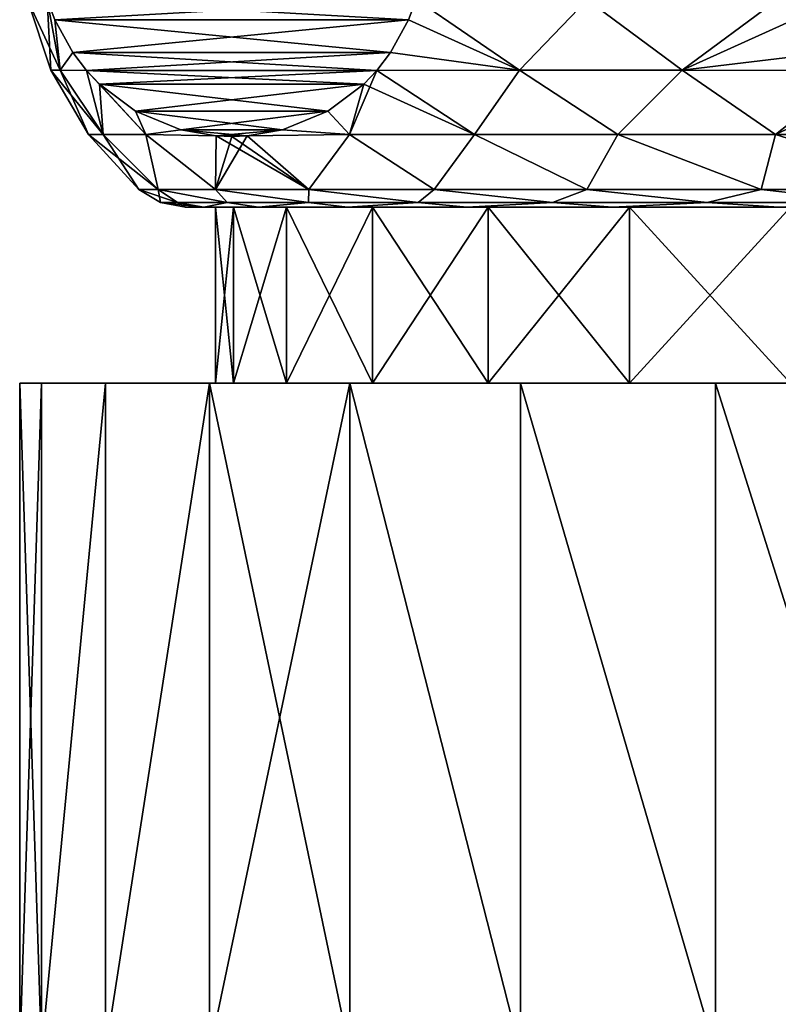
# Model space of a CAD drawing. Header units: metres. Extents: x -109 to 109, y -432 to 89.
# Tile 248 of 256: x 60 to 71, y 21 to 35. Entities that reach past the tile are written whole.
import ezdxf

# ---------------------------------------------------------------- set-up
doc = ezdxf.new("R2010")
doc.units = ezdxf.units.M
doc.layers.add('solid_506360_24502164_01', color=7, linetype='CONTINUOUS')

msp = doc.modelspace()

# ---------------------------------------------------------------- linework, layer by layer
at = {"layer": 'solid_506360_24502164_01'}
for points in [[(60.943249, 33.941845, 52), (60.611958, 34.947845, 52), (60.890118, 34.95042, 49.037109)], [(60.890118, 34.95042, 54.962891), (60.611958, 34.947845, 52), (61.072189, 33.941845, 53.998791)], [(61.072189, 33.941845, 53.998791), (60.611958, 34.947845, 52), (60.943249, 33.941845, 52)], [(61.072189, 33.941845, 50.001209), (60.890118, 34.95042, 49.037109), (61.000866, 34.659294, 48.845287)], [(66.018372, 34.659294, 40.154713), (61.000866, 34.659294, 48.845287), (60.890118, 34.95042, 49.037109)], [(61.072189, 33.941845, 50.001209), (60.943249, 33.941845, 52), (60.890118, 34.95042, 49.037109)], [(66.018372, 34.659294, 40.154713), (60.890118, 34.95042, 49.037109), (66.12912, 34.95042, 39.962891)], [(61.000866, 34.659294, 55.154713), (66.12912, 34.95042, 64.037109), (60.890118, 34.95042, 54.962891)], [(61.000866, 34.659294, 55.154713), (60.890118, 34.95042, 54.962891), (61.072189, 33.941845, 53.998791)], [(61.000866, 34.659294, 55.154713), (66.018372, 34.659294, 63.845287), (66.12912, 34.95042, 64.037109)], [(66.018372, 34.659294, 40.154713), (66.12912, 34.95042, 39.962891), (67.594521, 33.941845, 39.244411)], [(67.594521, 33.941845, 64.755585), (66.12912, 34.95042, 64.037109), (66.018372, 34.659294, 63.845287)], [(66.12912, 34.95042, 39.962891), (68.555977, 34.947845, 38.240551), (67.594521, 33.941845, 39.244411)], [(67.594521, 33.941845, 64.755585), (68.555977, 34.947845, 65.759453), (66.12912, 34.95042, 64.037109)], [(68.555977, 34.947845, 38.240551), (69.906082, 33.941845, 37.909836), (67.594521, 33.941845, 39.244411)], [(67.594521, 33.941845, 64.755585), (69.906082, 33.941845, 66.090164), (68.555977, 34.947845, 65.759453)], [(68.555977, 34.947845, 38.240551), (71.260994, 34.95042, 37), (69.906082, 33.941845, 37.909836)], [(69.906082, 33.941845, 66.090164), (71.260994, 34.95042, 67), (68.555977, 34.947845, 65.759453)], [(71.260994, 34.95042, 37), (71.482483, 34.659309, 37), (69.906082, 33.941845, 37.909836)], [(69.906082, 33.941845, 66.090164), (71.482483, 34.659309, 67), (71.260994, 34.95042, 67)], [(61.256245, 34.19389, 48.402954), (61.072189, 33.941845, 50.001209), (61.000866, 34.659294, 48.845287)], [(65.762993, 34.19389, 40.597042), (61.256245, 34.19389, 48.402954), (61.000866, 34.659294, 48.845287)], [(66.018372, 34.659294, 40.154713), (65.762993, 34.19389, 40.597042), (61.000866, 34.659294, 48.845287)], [(61.000866, 34.659294, 55.154713), (61.256245, 34.19389, 55.597042), (66.018372, 34.659294, 63.845287)], [(61.000866, 34.659294, 55.154713), (61.072189, 33.941845, 53.998791), (61.256245, 34.19389, 55.597042)], [(61.256245, 34.19389, 55.597042), (65.762993, 34.19389, 63.402958), (66.018372, 34.659294, 63.845287)], [(66.018372, 34.659294, 40.154713), (67.594521, 33.941845, 39.244411), (65.762993, 34.19389, 40.597042)], [(65.762993, 34.19389, 63.402958), (67.594521, 33.941845, 64.755585), (66.018372, 34.659294, 63.845287)], [(71.482483, 34.659309, 37), (71.99324, 34.193897, 37), (69.906082, 33.941845, 37.909836)], [(69.906082, 33.941845, 66.090164), (71.99324, 34.193897, 67), (71.482483, 34.659309, 67)], [(61.256245, 34.19389, 48.402954), (61.449364, 33.939529, 48.06847), (61.072189, 33.941845, 50.001209)], [(61.256245, 34.19389, 55.597042), (61.072189, 33.941845, 53.998791), (61.449364, 33.939529, 55.93153)], [(65.569878, 33.939529, 40.93153), (61.449364, 33.939529, 48.06847), (61.256245, 34.19389, 48.402954)], [(65.762993, 34.19389, 40.597042), (65.569878, 33.939529, 40.93153), (61.256245, 34.19389, 48.402954)], [(61.256245, 34.19389, 55.597042), (61.449364, 33.939529, 55.93153), (65.762993, 34.19389, 63.402958)], [(61.449364, 33.939529, 55.93153), (65.569878, 33.939529, 63.06847), (65.762993, 34.19389, 63.402958)], [(65.762993, 34.19389, 40.597042), (67.594521, 33.941845, 39.244411), (65.569878, 33.939529, 40.93153)], [(65.762993, 34.19389, 63.402958), (65.569878, 33.939529, 63.06847), (67.594521, 33.941845, 64.755585)], [(71.99324, 34.193897, 37), (72.379486, 33.939533, 37), (69.906082, 33.941845, 37.909836)], [(69.906082, 33.941845, 66.090164), (72.379486, 33.939533, 67), (71.99324, 34.193897, 67)], [(61.479008, 33.028194, 52), (60.943249, 33.941845, 52), (61.072189, 33.941845, 50.001209)], [(61.682941, 33.028194, 54.466785), (60.943249, 33.941845, 52), (61.479008, 33.028194, 52)], [(61.072189, 33.941845, 53.998791), (60.943249, 33.941845, 52), (61.682941, 33.028194, 54.466785)], [(61.682941, 33.028194, 49.533215), (61.072189, 33.941845, 50.001209), (61.449364, 33.939529, 48.06847)], [(61.682941, 33.028194, 49.533215), (61.479008, 33.028194, 52), (61.072189, 33.941845, 50.001209)], [(61.449364, 33.939529, 55.93153), (61.072189, 33.941845, 53.998791), (61.682941, 33.028194, 54.466785)], [(61.682941, 33.028194, 49.533215), (61.449364, 33.939529, 48.06847), (61.633389, 33.744347, 47.749725)], [(65.385849, 33.744347, 41.250275), (61.633389, 33.744347, 47.749725), (61.449364, 33.939529, 48.06847)], [(65.385849, 33.744347, 41.250275), (61.449364, 33.939529, 48.06847), (65.569878, 33.939529, 40.93153)], [(61.633392, 33.744343, 56.250278), (65.569878, 33.939529, 63.06847), (61.449364, 33.939529, 55.93153)], [(61.449364, 33.939529, 55.93153), (61.682941, 33.028194, 54.466785), (62.289211, 33.028194, 56.866589)], [(61.633392, 33.744343, 56.250278), (61.449364, 33.939529, 55.93153), (62.289211, 33.028194, 56.866589)], [(61.633392, 33.744343, 56.250278), (65.385849, 33.744343, 62.749722), (65.569878, 33.939529, 63.06847)], [(65.569878, 33.939529, 40.93153), (66.95517, 33.028194, 40.401451), (65.180008, 33.028194, 42.126396)], [(65.385849, 33.744347, 41.250275), (65.569878, 33.939529, 40.93153), (65.180008, 33.028194, 42.126396)], [(66.95517, 33.028194, 63.598553), (65.569878, 33.939529, 63.06847), (65.385849, 33.744343, 62.749722)], [(65.569878, 33.939529, 40.93153), (67.594521, 33.941845, 39.244411), (66.95517, 33.028194, 40.401451)], [(66.95517, 33.028194, 63.598553), (67.594521, 33.941845, 64.755585), (65.569878, 33.939529, 63.06847)], [(67.594521, 33.941845, 39.244411), (68.989494, 33.028194, 38.991444), (66.95517, 33.028194, 40.401451)], [(66.95517, 33.028194, 63.598553), (68.989494, 33.028194, 65.00856), (67.594521, 33.941845, 64.755585)], [(67.594521, 33.941845, 39.244411), (69.906082, 33.941845, 37.909836), (68.989494, 33.028194, 38.991444)], [(68.989494, 33.028194, 65.00856), (69.906082, 33.941845, 66.090164), (67.594521, 33.941845, 64.755585)], [(69.906082, 33.941845, 37.909836), (71.22776, 33.028194, 37.934662), (68.989494, 33.028194, 38.991444)], [(68.989494, 33.028194, 65.00856), (71.22776, 33.028194, 66.065338), (69.906082, 33.941845, 66.090164)], [(69.906082, 33.941845, 37.909836), (72.379486, 33.939533, 37), (71.22776, 33.028194, 37.934662)], [(71.22776, 33.028194, 66.065338), (72.379486, 33.939533, 67), (69.906082, 33.941845, 66.090164)], [(72.379486, 33.939533, 37), (72.747566, 33.744331, 37), (71.22776, 33.028194, 37.934662)], [(71.22776, 33.028194, 66.065338), (73.609184, 33.028194, 66.740196), (72.379486, 33.939533, 67)], [(62.289211, 33.028194, 47.133408), (61.682941, 33.028194, 49.533215), (61.633389, 33.744347, 47.749725)], [(62.145786, 33.359646, 46.862228), (62.289211, 33.028194, 47.133408), (61.633389, 33.744347, 47.749725)], [(64.873451, 33.359646, 42.137775), (62.145786, 33.359646, 46.862228), (61.633389, 33.744347, 47.749725)], [(64.873451, 33.359646, 42.137775), (61.633389, 33.744347, 47.749725), (65.385849, 33.744347, 41.250275)], [(62.14579, 33.359646, 57.137775), (65.385849, 33.744343, 62.749722), (61.633392, 33.744343, 56.250278)], [(62.14579, 33.359646, 57.137775), (61.633392, 33.744343, 56.250278), (62.289211, 33.028194, 56.866589)], [(62.14579, 33.359646, 57.137775), (64.873444, 33.359646, 61.862221), (65.385849, 33.744343, 62.749722)], [(64.873444, 33.359646, 61.862221), (65.180016, 33.028194, 61.873604), (65.385849, 33.744343, 62.749722)], [(64.873451, 33.359646, 42.137775), (65.385849, 33.744347, 41.250275), (65.180008, 33.028194, 42.126396)], [(65.180016, 33.028194, 61.873604), (66.95517, 33.028194, 63.598553), (65.385849, 33.744343, 62.749722)], [(72.747566, 33.744331, 37), (73.609184, 33.028194, 37.259804), (71.22776, 33.028194, 37.934662)], [(62.145786, 33.359646, 46.862228), (62.786415, 33.095074, 45.752628), (62.289211, 33.028194, 47.133408)], [(64.232819, 33.09507, 43.247383), (62.786415, 33.095074, 45.752628), (62.145786, 33.359646, 46.862228)], [(64.873451, 33.359646, 42.137775), (64.232819, 33.09507, 43.247383), (62.145786, 33.359646, 46.862228)], [(62.14579, 33.359646, 57.137775), (62.786419, 33.09507, 58.247379), (64.873444, 33.359646, 61.862221)], [(62.14579, 33.359646, 57.137775), (62.289211, 33.028194, 56.866589), (62.786419, 33.09507, 58.247379)], [(62.786419, 33.09507, 58.247379), (64.232811, 33.09507, 60.752613), (64.873444, 33.359646, 61.862221)], [(64.873444, 33.359646, 61.862221), (64.232811, 33.09507, 60.752613), (65.180016, 33.028194, 61.873604)], [(64.873451, 33.359646, 42.137775), (65.180008, 33.028194, 42.126396), (64.232819, 33.09507, 43.247383)], [(61.682941, 33.028194, 49.533215), (62.19281, 32.25, 52), (61.479008, 33.028194, 52)], [(62.46772, 32.25, 54.791195), (61.479008, 33.028194, 52), (62.19281, 32.25, 52)], [(61.682941, 33.028194, 54.466785), (61.479008, 33.028194, 52), (62.46772, 32.25, 54.791195)], [(61.682941, 33.028194, 49.533215), (62.46772, 32.25, 49.208805), (62.19281, 32.25, 52)], [(62.289211, 33.028194, 47.133408), (62.46772, 32.25, 49.208805), (61.682941, 33.028194, 49.533215)], [(62.289211, 33.028194, 56.866589), (61.682941, 33.028194, 54.466785), (62.46772, 32.25, 54.791195)], [(62.786415, 33.095074, 45.752628), (63.289444, 33.008678, 44.881355), (62.289211, 33.028194, 47.133408)], [(62.786419, 33.09507, 58.247379), (62.289211, 33.028194, 56.866589), (63.289444, 33.008678, 59.118641)], [(62.289211, 33.028194, 47.133408), (63.281879, 32.25, 46.524876), (62.46772, 32.25, 49.208805)], [(63.289444, 33.008678, 44.881355), (63.281879, 32.25, 46.524876), (62.289211, 33.028194, 47.133408)], [(62.289211, 33.028194, 56.866589), (62.46772, 32.25, 54.791195), (63.281879, 32.25, 57.475124)], [(63.289444, 33.008678, 59.118641), (62.289211, 33.028194, 56.866589), (63.281879, 32.25, 57.475124)], [(63.729794, 33.008675, 44.118649), (63.289444, 33.008678, 44.881355), (62.786415, 33.095074, 45.752628)], [(64.232819, 33.09507, 43.247383), (63.729794, 33.008675, 44.118649), (62.786415, 33.095074, 45.752628)], [(62.786419, 33.09507, 58.247379), (63.289444, 33.008678, 59.118641), (64.232811, 33.09507, 60.752613)], [(63.509617, 33, 44.500004), (63.281879, 32.25, 46.524876), (63.289444, 33.008678, 44.881355)], [(63.289444, 33.008678, 59.118641), (63.281879, 32.25, 57.475124), (64.604004, 32.25, 59.948647)], [(63.729794, 33.008675, 44.118649), (64.604004, 32.25, 44.051353), (63.281879, 32.25, 46.524876)], [(63.729794, 33.008675, 44.118649), (63.281879, 32.25, 46.524876), (63.509617, 33, 44.500004)], [(63.289444, 33.008678, 59.118641), (63.729794, 33.008678, 59.881351), (64.232811, 33.09507, 60.752613)], [(63.729794, 33.008675, 44.118649), (63.509617, 33, 44.500004), (63.289444, 33.008678, 44.881355)], [(63.289444, 33.008678, 59.118641), (64.604004, 32.25, 59.948647), (63.509617, 33, 59.499996)], [(63.289444, 33.008678, 59.118641), (63.509617, 33, 59.499996), (63.729794, 33.008678, 59.881351)], [(63.509617, 33, 59.499996), (64.604004, 32.25, 59.948647), (63.729794, 33.008678, 59.881351)], [(64.232819, 33.09507, 43.247383), (65.180008, 33.028194, 42.126396), (63.729794, 33.008675, 44.118649)], [(64.232811, 33.09507, 60.752613), (63.729794, 33.008678, 59.881351), (65.180016, 33.028194, 61.873604)], [(63.729794, 33.008675, 44.118649), (65.180008, 33.028194, 42.126396), (64.604004, 32.25, 44.051353)], [(63.729794, 33.008678, 59.881351), (64.604004, 32.25, 59.948647), (65.180016, 33.028194, 61.873604)], [(65.180008, 33.028194, 42.126396), (66.383293, 32.25, 41.883289), (64.604004, 32.25, 44.051353)], [(65.180016, 33.028194, 61.873604), (64.604004, 32.25, 59.948647), (66.383293, 32.25, 62.116711)], [(65.180008, 33.028194, 42.126396), (66.95517, 33.028194, 40.401451), (66.383293, 32.25, 41.883289)], [(65.180016, 33.028194, 61.873604), (66.383293, 32.25, 62.116711), (66.95517, 33.028194, 63.598553)], [(66.95517, 33.028194, 40.401451), (68.551353, 32.25, 40.104008), (66.383293, 32.25, 41.883289)], [(66.95517, 33.028194, 63.598553), (66.383293, 32.25, 62.116711), (68.551353, 32.25, 63.895992)], [(66.95517, 33.028194, 40.401451), (68.989494, 33.028194, 38.991444), (68.551353, 32.25, 40.104008)], [(66.95517, 33.028194, 63.598553), (68.551353, 32.25, 63.895992), (68.989494, 33.028194, 65.00856)], [(68.989494, 33.028194, 38.991444), (71.024879, 32.25, 38.781879), (68.551353, 32.25, 40.104008)], [(68.989494, 33.028194, 65.00856), (68.551353, 32.25, 63.895992), (71.024879, 32.25, 65.218117)], [(68.989494, 33.028194, 38.991444), (71.22776, 33.028194, 37.934662), (71.024879, 32.25, 38.781879)], [(68.989494, 33.028194, 65.00856), (71.024879, 32.25, 65.218117), (71.22776, 33.028194, 66.065338)], [(71.22776, 33.028194, 37.934662), (73.708809, 32.25, 37.96772), (71.024879, 32.25, 38.781879)], [(71.22776, 33.028194, 66.065338), (71.024879, 32.25, 65.218117), (73.708809, 32.25, 66.03228)], [(71.22776, 33.028194, 37.934662), (73.609184, 33.028194, 37.259804), (73.708809, 32.25, 37.96772)], [(71.22776, 33.028194, 66.065338), (73.708809, 32.25, 66.03228), (73.609184, 33.028194, 66.740196)], [(62.46772, 32.25, 49.208805), (62.500694, 32.064587, 52), (62.19281, 32.25, 52)], [(62.739059, 32.064587, 54.572365), (62.19281, 32.25, 52), (62.500694, 32.064587, 52)], [(62.46772, 32.25, 54.791195), (62.19281, 32.25, 52), (62.739059, 32.064587, 54.572365)], [(62.46772, 32.25, 49.208805), (63.446037, 32.064587, 46.942867), (62.739059, 32.064587, 49.427635)], [(62.46772, 32.25, 49.208805), (63.281879, 32.25, 46.524876), (63.446037, 32.064587, 46.942867)], [(62.46772, 32.25, 49.208805), (62.739059, 32.064587, 49.427635), (62.500694, 32.064587, 52)], [(62.46772, 32.25, 54.791195), (62.739059, 32.064587, 54.572365), (63.446037, 32.064587, 57.057133)], [(63.281879, 32.25, 57.475124), (62.46772, 32.25, 54.791195), (63.446037, 32.064587, 57.057133)], [(63.281879, 32.25, 46.524876), (64.597549, 32.064587, 44.630314), (63.446037, 32.064587, 46.942867)], [(63.281879, 32.25, 46.524876), (64.604004, 32.25, 44.051353), (64.597549, 32.064587, 44.630314)], [(63.281879, 32.25, 57.475124), (63.446037, 32.064587, 57.057133), (64.597549, 32.064587, 59.369686)], [(64.604004, 32.25, 59.948647), (63.281879, 32.25, 57.475124), (64.597549, 32.064587, 59.369686)], [(64.604004, 32.25, 44.051353), (66.154388, 32.064587, 42.568729), (64.597549, 32.064587, 44.630314)], [(64.604004, 32.25, 59.948647), (64.597549, 32.064587, 59.369686), (66.154388, 32.064587, 61.431271)], [(64.604004, 32.25, 44.051353), (66.383293, 32.25, 41.883289), (66.154388, 32.064587, 42.568729)], [(66.383293, 32.25, 62.116711), (64.604004, 32.25, 59.948647), (66.154388, 32.064587, 61.431271)], [(66.383293, 32.25, 41.883289), (68.063538, 32.064587, 40.828312), (66.154388, 32.064587, 42.568729)], [(66.383293, 32.25, 62.116711), (66.154388, 32.064587, 61.431271), (68.063538, 32.064587, 63.171688)], [(66.383293, 32.25, 41.883289), (68.551353, 32.25, 40.104008), (68.063538, 32.064587, 40.828312)], [(68.551353, 32.25, 63.895992), (66.383293, 32.25, 62.116711), (68.063538, 32.064587, 63.171688)], [(68.551353, 32.25, 40.104008), (70.259972, 32.064587, 39.468338), (68.063538, 32.064587, 40.828312)], [(68.551353, 32.25, 63.895992), (68.063538, 32.064587, 63.171688), (70.259972, 32.064587, 64.531662)], [(68.551353, 32.25, 40.104008), (71.024879, 32.25, 38.781879), (70.259972, 32.064587, 39.468338)], [(71.024879, 32.25, 65.218117), (68.551353, 32.25, 63.895992), (70.259972, 32.064587, 64.531662)], [(71.024879, 32.25, 38.781879), (72.668907, 32.064587, 38.53511), (70.259972, 32.064587, 39.468338)], [(71.024879, 32.25, 65.218117), (70.259972, 32.064587, 64.531662), (72.668907, 32.064587, 65.46489)], [(71.024879, 32.25, 38.781879), (73.708809, 32.25, 37.96772), (72.668907, 32.064587, 38.53511)], [(73.708809, 32.25, 66.03228), (71.024879, 32.25, 65.218117), (72.668907, 32.064587, 65.46489)], [(62.500694, 32.064587, 52), (62.854248, 32, 52), (63.11565, 32, 54.658131)], [(62.500694, 32.064587, 52), (62.739059, 32.064587, 49.427635), (62.854248, 32, 52)], [(62.739059, 32.064587, 54.572365), (62.500694, 32.064587, 52), (63.11565, 32, 54.658131)], [(62.739059, 32.064587, 49.427635), (63.11565, 32, 49.341869), (62.854248, 32, 52)], [(63.446037, 32.064587, 57.057133), (62.739059, 32.064587, 54.572365), (63.11565, 32, 54.658131)], [(62.739059, 32.064587, 49.427635), (63.446037, 32.064587, 46.942867), (63.11565, 32, 49.341869)], [(63.446037, 32.064587, 57.057133), (63.11565, 32, 54.658131), (63.891594, 32, 57.218678)], [(63.446037, 32.064587, 46.942867), (63.891594, 32, 46.781322), (63.11565, 32, 49.341869)], [(64.597549, 32.064587, 59.369686), (63.446037, 32.064587, 57.057133), (63.891594, 32, 57.218678)], [(63.446037, 32.064587, 46.942867), (64.597549, 32.064587, 44.630314), (63.891594, 32, 46.781322)], [(64.597549, 32.064587, 59.369686), (63.891594, 32, 57.218678), (65.152351, 32, 59.578747)], [(64.597549, 32.064587, 44.630314), (65.152351, 32, 44.421253), (63.891594, 32, 46.781322)], [(66.154388, 32.064587, 61.431271), (64.597549, 32.064587, 59.369686), (65.152351, 32, 59.578747)], [(64.597549, 32.064587, 44.630314), (66.154388, 32.064587, 42.568729), (65.152351, 32, 44.421253)], [(66.154388, 32.064587, 61.431271), (65.152351, 32, 59.578747), (66.84935, 32, 61.647354)], [(66.154388, 32.064587, 42.568729), (66.84935, 32, 42.352646), (65.152351, 32, 44.421253)], [(68.063538, 32.064587, 63.171688), (66.154388, 32.064587, 61.431271), (66.84935, 32, 61.647354)], [(66.154388, 32.064587, 42.568729), (68.063538, 32.064587, 40.828312), (66.84935, 32, 42.352646)], [(68.063538, 32.064587, 63.171688), (66.84935, 32, 61.647354), (68.917366, 32, 63.345055)], [(68.063538, 32.064587, 40.828312), (68.917366, 32, 40.654945), (66.84935, 32, 42.352646)], [(70.259972, 32.064587, 64.531662), (68.063538, 32.064587, 63.171688), (68.917366, 32, 63.345055)], [(68.063538, 32.064587, 40.828312), (70.259972, 32.064587, 39.468338), (68.917366, 32, 40.654945)], [(70.259972, 32.064587, 64.531662), (68.917366, 32, 63.345055), (71.276917, 32, 64.606583)], [(70.259972, 32.064587, 39.468338), (71.276917, 32, 39.393417), (68.917366, 32, 40.654945)], [(72.668907, 32.064587, 65.46489), (70.259972, 32.064587, 64.531662), (71.276917, 32, 64.606583)], [(70.259972, 32.064587, 39.468338), (72.668907, 32.064587, 38.53511), (71.276917, 32, 39.393417)], [(62.854248, 32, 52), (63.279999, 32, 52), (63.534027, 32, 54.579128)], [(63.11565, 32, 49.341869), (63.279999, 32, 52), (62.854248, 32, 52)], [(63.11565, 32, 54.658131), (62.854248, 32, 52), (63.534027, 32, 54.579128)], [(63.11565, 32, 49.341869), (63.534027, 32, 49.420872), (63.279999, 32, 52)], [(63.11565, 32, 54.658131), (63.534027, 32, 54.579128), (64.286331, 32, 57.059124)], [(63.891594, 32, 57.218678), (63.11565, 32, 54.658131), (64.286331, 32, 57.059124)], [(63.11565, 32, 49.341869), (64.286331, 32, 46.940876), (63.534027, 32, 49.420872)], [(63.11565, 32, 49.341869), (63.891594, 32, 46.781322), (64.286331, 32, 46.940876)], [(63.534004, 29.5, 54.579067), (63.534027, 32, 54.579128), (63.279999, 32, 52)], [(63.279999, 29.5, 52), (63.534004, 29.5, 54.579067), (63.279999, 32, 52)], [(63.534027, 32, 49.420872), (63.279999, 29.5, 52), (63.279999, 32, 52)], [(63.534027, 32, 49.420872), (63.534004, 29.5, 49.420933), (63.279999, 29.5, 52)], [(63.534004, 29.5, 54.579067), (64.286331, 29.5, 57.059124), (63.534027, 32, 54.579128)], [(64.286331, 32, 46.940876), (64.286331, 29.5, 46.940876), (63.534004, 29.5, 49.420933)], [(63.534027, 32, 49.420872), (64.286331, 32, 46.940876), (63.534004, 29.5, 49.420933)], [(64.286331, 29.5, 57.059124), (64.286331, 32, 57.059124), (63.534027, 32, 54.579128)], [(63.891594, 32, 57.218678), (64.286331, 32, 57.059124), (65.508011, 32, 59.344688)], [(65.152351, 32, 59.578747), (63.891594, 32, 57.218678), (65.508011, 32, 59.344688)], [(63.891594, 32, 46.781322), (65.508011, 32, 44.655312), (64.286331, 32, 46.940876)], [(63.891594, 32, 46.781322), (65.152351, 32, 44.421253), (65.508011, 32, 44.655312)], [(65.507927, 29.5, 59.344585), (65.508011, 32, 59.344688), (64.286331, 32, 57.059124)], [(64.286331, 29.5, 57.059124), (65.507927, 29.5, 59.344585), (64.286331, 32, 57.059124)], [(65.508011, 32, 44.655312), (65.507927, 29.5, 44.655415), (64.286331, 29.5, 46.940876)], [(64.286331, 32, 46.940876), (65.508011, 32, 44.655312), (64.286331, 29.5, 46.940876)], [(65.152351, 32, 59.578747), (65.508011, 32, 59.344688), (67.152092, 32, 61.347992)], [(66.84935, 32, 61.647354), (65.152351, 32, 59.578747), (67.152092, 32, 61.347992)], [(65.152351, 32, 44.421253), (67.152092, 32, 42.652008), (65.508011, 32, 44.655312)], [(65.152351, 32, 44.421253), (66.84935, 32, 42.352646), (67.152092, 32, 42.652008)], [(65.507927, 29.5, 59.344585), (67.1521, 29.5, 61.348007), (65.508011, 32, 59.344688)], [(67.152092, 32, 42.652008), (67.1521, 29.5, 42.651993), (65.507927, 29.5, 44.655415)], [(65.508011, 32, 44.655312), (67.152092, 32, 42.652008), (65.507927, 29.5, 44.655415)], [(67.1521, 29.5, 61.348007), (67.152092, 32, 61.347992), (65.508011, 32, 59.344688)], [(66.84935, 32, 61.647354), (67.152092, 32, 61.347992), (69.155411, 32, 62.992054)], [(68.917366, 32, 63.345055), (66.84935, 32, 61.647354), (69.155411, 32, 62.992054)], [(66.84935, 32, 42.352646), (69.155411, 32, 41.007946), (67.152092, 32, 42.652008)], [(66.84935, 32, 42.352646), (68.917366, 32, 40.654945), (69.155411, 32, 41.007946)], [(69.155304, 29.5, 62.991993), (69.155411, 32, 62.992054), (67.152092, 32, 61.347992)], [(67.1521, 29.5, 61.348007), (69.155304, 29.5, 62.991993), (67.152092, 32, 61.347992)], [(67.152092, 32, 42.652008), (69.155411, 32, 41.007946), (67.1521, 29.5, 42.651993)], [(69.155411, 32, 41.007946), (69.155304, 29.5, 41.008007), (67.1521, 29.5, 42.651993)], [(68.917366, 32, 63.345055), (69.155411, 32, 62.992054), (71.440964, 32, 64.213699)], [(71.276917, 32, 64.606583), (68.917366, 32, 63.345055), (71.440964, 32, 64.213699)], [(68.917366, 32, 40.654945), (71.440964, 32, 39.786304), (69.155411, 32, 41.007946)], [(68.917366, 32, 40.654945), (71.276917, 32, 39.393417), (71.440964, 32, 39.786304)], [(69.155304, 29.5, 62.991993), (71.440971, 29.5, 64.213715), (69.155411, 32, 62.992054)], [(71.440964, 32, 39.786304), (71.440971, 29.5, 39.786285), (69.155304, 29.5, 41.008007)], [(69.155411, 32, 41.007946), (71.440964, 32, 39.786304), (69.155304, 29.5, 41.008007)], [(71.440971, 29.5, 64.213715), (71.440964, 32, 64.213699), (69.155411, 32, 62.992054)], [(60.5, 29.5, 52), (60.5, 20, 52), (60.807434, 20, 55.121445)], [(60.807411, 29.5, 55.121353), (60.5, 29.5, 52), (60.807434, 20, 55.121445)], [(60.807411, 29.5, 48.878647), (60.5, 20, 52), (60.5, 29.5, 52)], [(60.807411, 29.5, 48.878647), (60.807434, 20, 48.878555), (60.5, 20, 52)], [(63.279999, 29.5, 52), (60.5, 29.5, 52), (60.807411, 29.5, 55.121353)], [(63.534004, 29.5, 49.420933), (60.807411, 29.5, 48.878647), (60.5, 29.5, 52)], [(63.534004, 29.5, 49.420933), (60.5, 29.5, 52), (63.279999, 29.5, 52)], [(61.717842, 29.5, 58.122688), (60.807411, 29.5, 55.121353), (60.807434, 20, 55.121445)], [(64.286331, 29.5, 57.059124), (60.807411, 29.5, 55.121353), (61.717842, 29.5, 58.122688)], [(63.534004, 29.5, 54.579067), (60.807411, 29.5, 55.121353), (64.286331, 29.5, 57.059124)], [(63.279999, 29.5, 52), (60.807411, 29.5, 55.121353), (63.534004, 29.5, 54.579067)], [(60.807411, 29.5, 48.878647), (61.717842, 29.5, 45.877312), (60.807434, 20, 48.878555)], [(64.286331, 29.5, 46.940876), (61.717842, 29.5, 45.877312), (60.807411, 29.5, 48.878647)], [(63.534004, 29.5, 49.420933), (64.286331, 29.5, 46.940876), (60.807411, 29.5, 48.878647)], [(61.717842, 29.5, 58.122688), (60.807434, 20, 55.121445), (61.717926, 20, 58.122936)], [(61.717842, 29.5, 45.877312), (61.717926, 20, 45.877064), (60.807434, 20, 48.878555)], [(63.196331, 29.5, 60.888882), (61.717842, 29.5, 58.122688), (61.717926, 20, 58.122936)], [(65.507927, 29.5, 59.344585), (61.717842, 29.5, 58.122688), (63.196331, 29.5, 60.888882)], [(64.286331, 29.5, 57.059124), (61.717842, 29.5, 58.122688), (65.507927, 29.5, 59.344585)], [(61.717842, 29.5, 45.877312), (63.196331, 29.5, 43.111118), (61.717926, 20, 45.877064)], [(65.507927, 29.5, 44.655415), (63.196331, 29.5, 43.111118), (61.717842, 29.5, 45.877312)], [(64.286331, 29.5, 46.940876), (65.507927, 29.5, 44.655415), (61.717842, 29.5, 45.877312)], [(63.196331, 29.5, 60.888882), (61.717926, 20, 58.122936), (63.196487, 20, 60.889122)], [(63.196331, 29.5, 43.111118), (63.196487, 20, 43.110878), (61.717926, 20, 45.877064)], [(63.196331, 29.5, 60.888882), (63.196487, 20, 60.889122), (65.186295, 20, 63.313709)], [(65.186424, 29.5, 63.31382), (63.196331, 29.5, 60.888882), (65.186295, 20, 63.313709)], [(67.1521, 29.5, 61.348007), (63.196331, 29.5, 60.888882), (65.186424, 29.5, 63.31382)], [(65.507927, 29.5, 59.344585), (63.196331, 29.5, 60.888882), (67.1521, 29.5, 61.348007)], [(63.196331, 29.5, 43.111118), (65.186424, 29.5, 40.68618), (63.196487, 20, 43.110878)], [(69.155304, 29.5, 41.008007), (65.186424, 29.5, 40.68618), (63.196331, 29.5, 43.111118)], [(67.1521, 29.5, 42.651993), (69.155304, 29.5, 41.008007), (63.196331, 29.5, 43.111118)], [(65.507927, 29.5, 44.655415), (67.1521, 29.5, 42.651993), (63.196331, 29.5, 43.111118)], [(65.186424, 29.5, 40.68618), (65.186295, 20, 40.686291), (63.196487, 20, 43.110878)], [(65.186424, 29.5, 63.31382), (65.186295, 20, 63.313709), (67.610878, 20, 65.303513)], [(65.186424, 29.5, 40.68618), (67.610878, 20, 38.696487), (65.186295, 20, 40.686291)], [(67.610947, 29.5, 65.303535), (65.186424, 29.5, 63.31382), (67.610878, 20, 65.303513)], [(71.440971, 29.5, 64.213715), (65.186424, 29.5, 63.31382), (67.610947, 29.5, 65.303535)], [(69.155304, 29.5, 62.991993), (65.186424, 29.5, 63.31382), (71.440971, 29.5, 64.213715)], [(67.1521, 29.5, 61.348007), (65.186424, 29.5, 63.31382), (69.155304, 29.5, 62.991993)], [(65.186424, 29.5, 40.68618), (67.610947, 29.5, 38.696465), (67.610878, 20, 38.696487)], [(73.920876, 29.5, 39.034023), (67.610947, 29.5, 38.696465), (65.186424, 29.5, 40.68618)], [(71.440971, 29.5, 39.786285), (73.920876, 29.5, 39.034023), (65.186424, 29.5, 40.68618)], [(69.155304, 29.5, 41.008007), (71.440971, 29.5, 39.786285), (65.186424, 29.5, 40.68618)], [(67.610947, 29.5, 65.303535), (67.610878, 20, 65.303513), (70.377068, 20, 66.782074)], [(67.610947, 29.5, 38.696465), (70.377068, 20, 37.217926), (67.610878, 20, 38.696487)], [(70.377235, 29.5, 66.78215), (67.610947, 29.5, 65.303535), (70.377068, 20, 66.782074)], [(85.389053, 29.5, 65.303535), (67.610947, 29.5, 65.303535), (70.377235, 29.5, 66.78215)], [(76.5, 29.5, 65.220009), (67.610947, 29.5, 65.303535), (85.389053, 29.5, 65.303535)], [(73.920876, 29.5, 64.965973), (67.610947, 29.5, 65.303535), (76.5, 29.5, 65.220009)], [(71.440971, 29.5, 64.213715), (67.610947, 29.5, 65.303535), (73.920876, 29.5, 64.965973)], [(67.610947, 29.5, 38.696465), (70.377235, 29.5, 37.217854), (70.377068, 20, 37.217926)], [(67.610947, 29.5, 38.696465), (85.389053, 29.5, 38.696465), (82.622765, 29.5, 37.217854)], [(76.5, 29.5, 38.779991), (85.389053, 29.5, 38.696465), (67.610947, 29.5, 38.696465)], [(67.610947, 29.5, 38.696465), (82.622765, 29.5, 37.217854), (70.377235, 29.5, 37.217854)], [(73.920876, 29.5, 39.034023), (76.5, 29.5, 38.779991), (67.610947, 29.5, 38.696465)], [(70.377235, 29.5, 66.78215), (70.377068, 20, 66.782074), (73.378555, 20, 67.692566)], [(70.377235, 29.5, 37.217854), (73.378555, 20, 36.307434), (70.377068, 20, 37.217926)], [(73.378807, 29.5, 67.692612), (70.377235, 29.5, 66.78215), (73.378555, 20, 67.692566)], [(82.622765, 29.5, 66.78215), (70.377235, 29.5, 66.78215), (73.378807, 29.5, 67.692612)], [(85.389053, 29.5, 65.303535), (70.377235, 29.5, 66.78215), (82.622765, 29.5, 66.78215)], [(70.377235, 29.5, 37.217854), (73.378807, 29.5, 36.307392), (73.378555, 20, 36.307434)], [(70.377235, 29.5, 37.217854), (82.622765, 29.5, 37.217854), (79.621193, 29.5, 36.307392)], [(70.377235, 29.5, 37.217854), (79.621193, 29.5, 36.307392), (73.378807, 29.5, 36.307392)]]:
    msp.add_3dface(points, dxfattribs=at)

doc.saveas('drawing.dxf')
